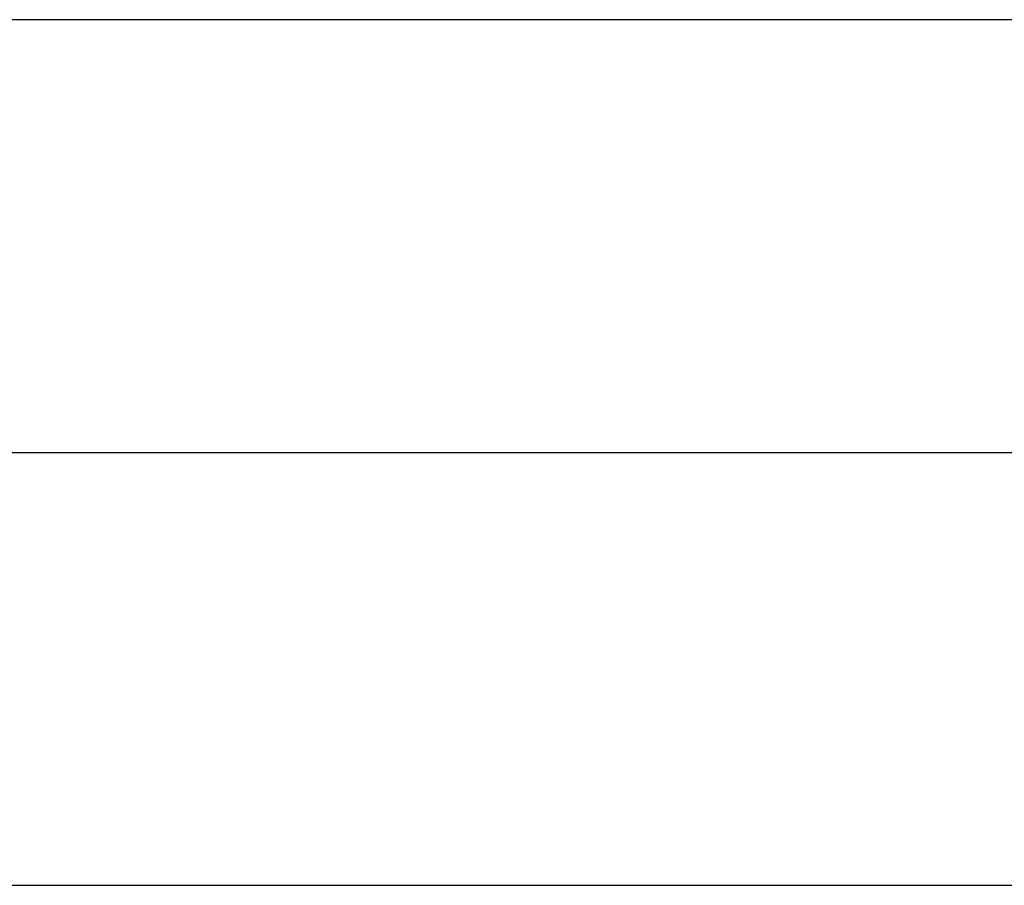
# Model space of a CAD drawing. Header units: millimetres. Extents: x 876 to 1786, y -90 to 150.
# Tile 4 of 6: x 1331 to 1559, y -70 to 130. Entities that reach past the tile are written whole.
import ezdxf

# ---------------------------------------------------------------- set-up
doc = ezdxf.new("R2010")
doc.units = ezdxf.units.MM
doc.layers.add('Horse', color=18, linetype='Continuous', true_color=0x000000)

msp = doc.modelspace()

# ---------------------------------------------------------------- linework, layer by layer
at = {"layer": 'Horse'}
for p, q in [((1646.28, 130, 832), (896.28, 130, 832)), ((1646.28, 130, 852), (896.28, 130, 852)), ((1646.28, 130, 842), (896.28, 130, 842)), ((1646.28, 130, 264), (896.28, 130, 264)), ((1646.28, 130, 284), (896.28, 130, 284)), ((1646.28, 130, 274), (896.28, 130, 274)), ((1646.28, 130, 548), (896.28, 130, 548)), ((1646.28, 130, 568), (896.28, 130, 568)), ((1646.28, 130, 558), (896.28, 130, 558)), ((896.28, 30, 832), (1646.28, 30, 832)), ((896.28, 30, 852), (1646.28, 30, 852)), ((896.28, 30, 264), (1646.28, 30, 264)), ((896.28, 30, 284), (1646.28, 30, 284)), ((896.28, 30, 548), (1646.28, 30, 548)), ((896.28, 30, 568), (1646.28, 30, 568)), ((896.28, -70, 832), (1646.28, -70, 832)), ((896.28, -70, 852), (1646.28, -70, 852)), ((896.28, -70, 842), (1646.28, -70, 842)), ((896.28, -70, 264), (1646.28, -70, 264)), ((896.28, -70, 284), (1646.28, -70, 284)), ((896.28, -70, 274), (1646.28, -70, 274)), ((896.28, -70, 548), (1646.28, -70, 548)), ((896.28, -70, 568), (1646.28, -70, 568)), ((896.28, -70, 558), (1646.28, -70, 558))]:
    msp.add_line(p, q, dxfattribs=at)

doc.saveas('drawing.dxf')
